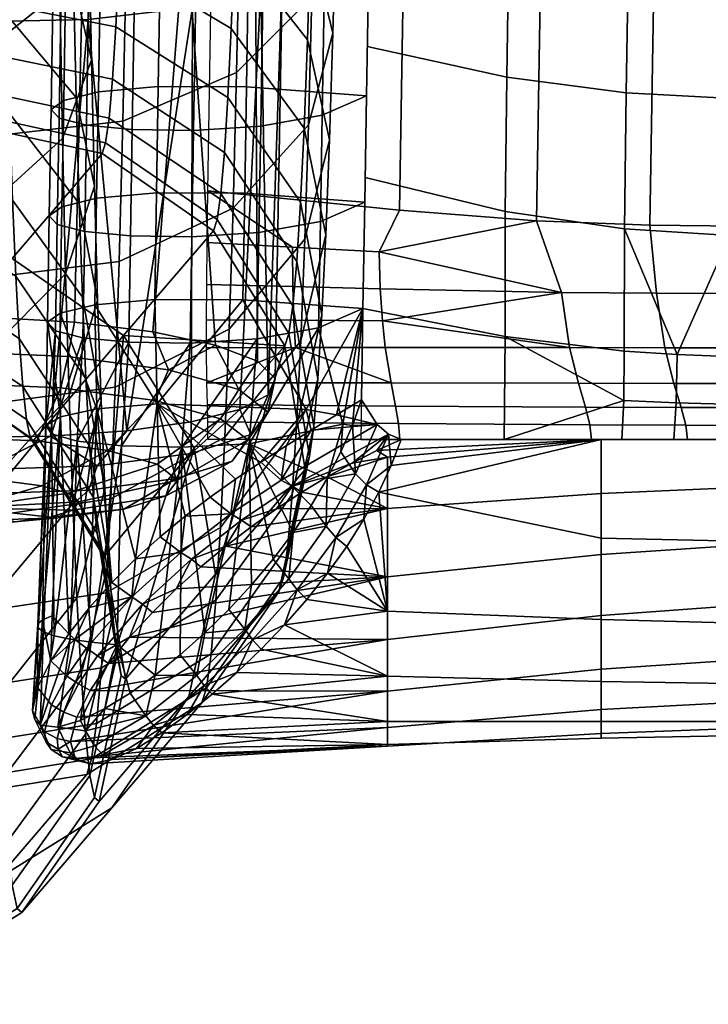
# Model space of a CAD drawing. Header units: millimetres. Extents: x -295 to 295, y -274 to 296.
# Tile 2 of 256: x -237 to -211, y -274 to -237. Entities that reach past the tile are written whole.
import ezdxf

# ---------------------------------------------------------------- set-up
doc = ezdxf.new("R2010")
doc.units = ezdxf.units.MM
doc.header["$MEASUREMENT"] = 0
for name, color, linetype in [('podnoz', 7, 'Continuous'), ('ram', 7, 'Continuous'), ('sedak', 33, 'Continuous')]:
    doc.layers.add(name, color=color, linetype=linetype)

msp = doc.modelspace()

# ---------------------------------------------------------------- meshes
at = {"layer": 'podnoz'}
mesh = msp.add_polyface(dxfattribs=at)
corners = [(-241.324, -237.972, 46.56), (-241.218, -241.058, 50.857), (-237.094, -243.488, 49.187), (-237.205, -240.235, 44.657), (-237.308, -236.55, 40.471), (-234.598, -243.606, 41.91), (-234.709, -239.64, 37.404), (-241.422, -234.476, 42.588), (-234.81, -235.247, 33.311), (-234.029, -242.954, 34.165), (-234.138, -238.228, 29.761), (-237.401, -232.469, 36.669), (-241.511, -230.605, 38.981), (-234.899, -230.472, 29.672), (-234.234, -233.089, 25.845), (-237.485, -228.033, 33.288), (-241.59, -226.396, 35.773), (-238.298, -238.038, 18.736), (-238.188, -243.865, 23.177), (-242.545, -245.589, 21.24), (-242.658, -239.552, 16.639), (-235.322, -235.68, 22.097), (-235.22, -241.179, 26.288), (-234.979, -225.253, 26.464), (-234.319, -227.473, 22.392), (-237.559, -223.185, 30.307), (-238.394, -231.67, 14.822), (-242.758, -232.954, 12.584), (-235.413, -229.671, 18.403), (-235.489, -223.319, 15.333), (-238.475, -224.94, 11.569), (-237.443, -235.234, 414.844), (-237.33, -228.971, 419.147), (-241.928, -228.445, 418.417), (-242.039, -234.629, 414.169), (-232.838, -234.776, 414.122), (-232.726, -228.574, 418.384), (-228.585, -233.157, 411.887), (-228.477, -227.172, 416), (-225.777, -230.634, 408.502), (-225.676, -224.986, 412.383), (-224.874, -227.86, 404.837), (-224.778, -222.582, 408.464), (-225.824, -229.61, 397.347), (-225.725, -225.059, 401.181), (-224.98, -232.759, 400.711), (-228.576, -226.675, 394.262), (-228.483, -222.446, 397.824), (-237.569, -241.047, 409.948), (-242.164, -240.367, 409.335), (-232.963, -240.531, 409.275), (-228.706, -238.712, 407.208), (-225.892, -235.876, 404.087), (-225.934, -233.764, 393.086), (-225.098, -237.229, 396.125), (-228.678, -230.534, 390.303), (-232.889, -228.366, 388.495), (-232.792, -224.704, 392.252), (-237.48, -227.618, 387.952), (-237.387, -224.025, 391.639), (-242.089, -228.186, 388.571), (-241.993, -224.54, 392.312), (-226.018, -240.659, 399.179), (-228.839, -243.78, 402.008), (-226.052, -237.48, 388.438), (-225.226, -241.228, 391.124), (-228.787, -233.987, 385.985), (-232.993, -231.642, 384.398), (-237.583, -230.833, 383.931), (-242.193, -231.448, 384.492), (-226.153, -244.939, 393.827), (-226.181, -240.783, 383.346), (-225.364, -244.782, 385.643), (-228.907, -237.055, 381.254), (-233.106, -234.553, 379.909), (-237.694, -233.691, 379.525), (-242.306, -234.347, 380.022), (-229.033, -239.636, 376.24), (-226.316, -243.56, 377.949), (-233.227, -237.001, 375.152), (-237.812, -236.094, 374.856), (-242.425, -236.785, 375.285), (-233.351, -238.961, 370.174), (-229.164, -241.702, 370.993), (-237.935, -238.018, 369.97), (-242.549, -238.737, 370.328), (-233.479, -240.415, 365.025), (-229.3, -243.233, 365.566), (-238.061, -239.444, 364.916), (-242.677, -240.184, 365.2), (-238.186, -240.345, 359.848), (-233.607, -241.333, 359.861), (-242.805, -241.098, 360.058), (-233.736, -241.74, 354.631), (-238.312, -240.745, 354.716)]
mesh.append_faces([[corners[k] for k in face] for face in [(0, 1, 2, 3), (4, 3, 5, 6), (7, 0, 3, 4), (8, 6, 9, 10), (11, 4, 6, 8), (12, 7, 4, 11), (13, 8, 10, 14), (15, 11, 8, 13), (16, 12, 11, 15), (17, 18, 19, 20), (21, 22, 18, 17), (14, 10, 22, 21), (23, 13, 14, 24), (25, 15, 13, 23), (26, 17, 20, 27), (28, 21, 17, 26), (24, 14, 21, 28), (29, 28, 26, 30), (31, 32, 33, 34), (35, 36, 32, 31), (37, 38, 36, 35), (39, 40, 38, 37), (41, 42, 40, 39), (43, 44, 41, 45), (46, 47, 44, 43), (48, 31, 34, 49), (50, 35, 31, 48), (51, 37, 35, 50), (52, 39, 37, 51), (45, 41, 39, 52), (53, 43, 45, 54), (55, 46, 43, 53), (56, 57, 46, 55), (58, 59, 57, 56), (60, 61, 59, 58), (62, 52, 51, 63), (54, 45, 52, 62), (64, 53, 54, 65), (66, 55, 53, 64), (67, 56, 55, 66), (68, 58, 56, 67), (69, 60, 58, 68), (65, 54, 62, 70), (71, 64, 65, 72), (73, 66, 64, 71), (74, 67, 66, 73), (75, 68, 67, 74), (76, 69, 68, 75), (77, 73, 71, 78), (79, 74, 73, 77), (80, 75, 74, 79), (81, 76, 75, 80), (82, 79, 77, 83), (84, 80, 79, 82), (85, 81, 80, 84), (86, 82, 83, 87), (88, 84, 82, 86), (89, 85, 84, 88), (90, 88, 86, 91), (92, 89, 88, 90), (90, 91, 93, 94)]])
mesh = msp.add_polyface(dxfattribs=at)
corners = [(-240.726, -248.843, 70.852), (-240.597, -249.475, 76.105), (-236.438, -252.359, 75.799), (-236.574, -251.693, 70.263), (-245.297, -247.862, 71.132), (-245.17, -248.482, 76.287), (-236.711, -250.452, 64.71), (-233.919, -255.939, 69.472), (-234.066, -254.604, 63.494), (-240.855, -247.666, 65.584), (-245.425, -246.706, 65.962), (-236.844, -248.659, 59.31), (-234.21, -252.673, 57.682), (-240.981, -245.964, 60.461), (-236.972, -246.329, 54.118), (-234.347, -250.165, 52.094), (-241.103, -243.754, 55.535), (-234.478, -247.107, 46.786), (-233.64, -254.282, 49.973), (-233.78, -250.991, 44.262), (-237.094, -243.488, 49.187), (-241.218, -241.058, 50.857), (-234.598, -243.606, 41.91), (-233.91, -247.223, 39.015), (-237.205, -240.235, 44.657), (-234.837, -254.837, 41.805), (-234.976, -250.804, 36.19), (-234.709, -239.64, 37.404), (-234.029, -242.954, 34.165), (-238.065, -249.224, 28.17), (-237.93, -254.063, 33.669), (-242.277, -256.156, 32.111), (-242.418, -251.141, 26.414), (-235.104, -246.237, 31.001), (-238.188, -243.865, 23.177), (-242.545, -245.589, 21.24), (-235.22, -241.179, 26.288), (-234.138, -238.228, 29.761), (-240.466, -249.585, 81.394), (-236.301, -252.475, 81.375), (-245.042, -248.59, 81.478), (-232.936, -248.553, 217.993), (-229.57, -244.63, 354.612), (-226.895, -248.937, 354.669), (-238.312, -240.745, 354.716), (-233.736, -241.74, 354.631), (-237.101, -245.663, 218.013), (-241.678, -244.668, 218.097), (-242.933, -241.504, 354.851), (-246.298, -245.426, 218.232), (-233.625, -256.781, 81.432), (-237.709, -246.351, 404.506), (-237.569, -241.047, 409.948), (-242.164, -240.367, 409.335), (-242.302, -245.604, 403.963), (-233.102, -245.783, 403.886), (-232.963, -240.531, 409.275), (-228.839, -243.78, 402.008), (-228.706, -238.712, 407.208), (-237.86, -251.097, 398.571), (-242.45, -250.289, 398.104), (-233.251, -250.482, 398.01), (-228.983, -248.315, 396.337), (-226.153, -244.939, 393.827), (-226.018, -240.659, 399.179), (-238.025, -255.314, 392.067), (-242.613, -254.452, 391.683), (-233.414, -254.658, 391.571), (-229.141, -252.345, 390.122), (-226.302, -248.742, 387.962), (-225.364, -244.782, 385.643), (-225.226, -241.228, 391.124), (-226.316, -243.56, 377.949), (-226.181, -240.783, 383.346), (-225.51, -247.771, 379.835), (-226.458, -251.941, 381.747), (-229.307, -255.735, 383.537), (-226.457, -245.784, 372.301), (-225.662, -250.164, 373.758), (-229.164, -241.702, 370.993), (-229.033, -239.636, 376.24), (-226.621, -254.502, 375.244), (-226.603, -247.433, 366.46), (-225.818, -251.938, 367.472), (-229.3, -243.233, 365.566), (-226.789, -256.4, 368.517), (-226.748, -248.474, 360.602), (-225.975, -253.059, 361.167), (-229.435, -244.201, 360.123), (-233.607, -241.333, 359.861), (-233.479, -240.415, 365.025), (-226.133, -253.557, 354.783), (-230.294, -252.765, 218.049), (-229.497, -257.479, 218.165)]
mesh.append_faces([[corners[k] for k in face] for face in [(0, 1, 2, 3), (4, 5, 1, 0), (6, 3, 7, 8), (9, 0, 3, 6), (10, 4, 0, 9), (11, 6, 8, 12), (13, 9, 6, 11), (14, 11, 12, 15), (16, 13, 11, 14), (17, 15, 18, 19), (20, 14, 15, 17), (21, 16, 14, 20), (22, 17, 19, 23), (24, 20, 17, 22), (23, 19, 25, 26), (27, 22, 23, 28), (29, 30, 31, 32), (33, 26, 30, 29), (28, 23, 26, 33), (34, 29, 32, 35), (36, 33, 29, 34), (37, 28, 33, 36), (38, 39, 2, 1), (40, 38, 1, 5), (41, 42, 43, 43), (44, 45, 46, 47), (48, 44, 47, 49), (45, 42, 41, 46), (46, 41, 39, 38), (47, 46, 38, 40), (50, 39, 41, 41), (51, 52, 53, 54), (55, 56, 52, 51), (57, 58, 56, 55), (59, 51, 54, 60), (61, 55, 51, 59), (62, 57, 55, 61), (63, 64, 57, 62), (65, 59, 60, 66), (67, 61, 59, 65), (68, 62, 61, 67), (69, 63, 62, 68), (70, 71, 63, 69), (72, 73, 70, 74), (75, 69, 68, 76), (74, 70, 69, 75), (77, 72, 74, 78), (79, 80, 72, 77), (78, 74, 75, 81), (82, 77, 78, 83), (84, 79, 77, 82), (83, 78, 81, 85), (86, 82, 83, 87), (88, 84, 82, 86), (89, 90, 84, 88), (86, 87, 91, 43), (89, 88, 42, 45), (88, 86, 43, 42), (50, 41, 92, 92), (43, 92, 41, 41), (43, 93, 92, 92)]])
mesh = msp.add_polyface(dxfattribs=at)
corners = [(-233.919, -255.939, 69.472), (-233.772, -256.657, 75.431), (-233.021, -261.267, 75.088), (-233.18, -260.496, 68.675), (-236.574, -251.693, 70.263), (-236.438, -252.359, 75.799), (-237.102, -269.113, 67.299), (-236.923, -269.988, 74.57), (-241.233, -272.655, 74.489), (-241.419, -271.748, 66.954), (-234.193, -265.007, 67.929), (-234.024, -265.833, 74.791), (-234.066, -254.604, 63.494), (-233.338, -259.058, 62.242), (-237.281, -267.483, 60.005), (-241.605, -270.06, 59.398), (-234.363, -263.469, 61.045), (-234.21, -252.673, 57.682), (-233.492, -256.98, 55.987), (-237.456, -265.127, 52.913), (-241.786, -267.619, 52.049), (-234.528, -261.246, 54.352), (-234.347, -250.165, 52.094), (-233.64, -254.282, 49.973), (-237.624, -262.067, 46.094), (-241.96, -264.448, 44.985), (-234.687, -258.358, 47.917), (-237.783, -258.336, 39.619), (-242.125, -260.582, 38.275), (-234.837, -254.837, 41.805), (-233.78, -250.991, 44.262), (-237.93, -254.063, 33.669), (-242.277, -256.156, 32.111), (-234.976, -250.804, 36.19), (-233.625, -256.781, 81.432), (-232.862, -261.402, 81.546), (-236.301, -252.475, 81.375), (-236.742, -270.14, 81.893), (-241.047, -272.813, 82.075), (-233.854, -265.977, 81.702), (-229.497, -257.479, 218.165), (-226.895, -248.937, 354.669), (-226.133, -253.557, 354.783), (-238.937, -265.727, 355.448), (-243.514, -264.731, 355.532), (-246.878, -268.654, 218.914), (-242.302, -269.649, 218.83), (-234.316, -264.968, 355.313), (-237.682, -268.89, 218.694), (-230.012, -262.295, 355.13), (-233.377, -266.218, 218.511), (-227.124, -258.132, 354.939), (-230.489, -262.055, 218.321), (-245.667, -273.572, 82.211), (-238.198, -258.861, 385.176), (-238.025, -255.314, 392.067), (-242.613, -254.452, 391.683), (-242.784, -257.954, 384.88), (-233.585, -258.17, 384.747), (-233.414, -254.658, 391.571), (-229.307, -255.735, 383.537), (-229.141, -252.345, 390.122), (-238.379, -261.701, 377.964), (-242.962, -260.757, 377.76), (-233.764, -260.982, 377.606), (-229.479, -258.448, 376.645), (-226.621, -254.502, 375.244), (-226.458, -251.941, 381.747), (-238.564, -263.806, 370.505), (-243.146, -262.836, 370.396), (-233.948, -263.066, 370.221), (-229.656, -260.46, 369.518), (-226.789, -256.4, 368.517), (-238.75, -265.136, 363.024), (-243.329, -264.148, 363.011), (-234.132, -264.383, 362.813), (-229.833, -261.731, 362.369), (-226.956, -257.599, 361.771), (-225.975, -253.059, 361.167), (-225.818, -251.938, 367.472), (-230.294, -252.765, 218.049)]
mesh.append_faces([[corners[k] for k in face] for face in [(0, 1, 2, 3), (4, 5, 1, 0), (6, 7, 8, 9), (10, 11, 7, 6), (3, 2, 11, 10), (12, 0, 3, 13), (14, 6, 9, 15), (16, 10, 6, 14), (13, 3, 10, 16), (17, 12, 13, 18), (19, 14, 15, 20), (21, 16, 14, 19), (18, 13, 16, 21), (22, 17, 18, 23), (24, 19, 20, 25), (26, 21, 19, 24), (23, 18, 21, 26), (27, 24, 25, 28), (29, 26, 24, 27), (30, 23, 26, 29), (31, 27, 28, 32), (33, 29, 27, 31), (34, 35, 2, 1), (36, 34, 1, 5), (37, 38, 8, 7), (35, 39, 11, 2), (39, 37, 7, 11), (40, 41, 42, 42), (43, 44, 45, 46), (47, 43, 46, 48), (49, 47, 48, 50), (42, 51, 52, 40), (51, 49, 50, 52), (48, 46, 53, 38), (52, 50, 37, 39), (40, 52, 39, 35), (50, 48, 38, 37), (54, 55, 56, 57), (58, 59, 55, 54), (60, 61, 59, 58), (62, 54, 57, 63), (64, 58, 54, 62), (65, 60, 58, 64), (66, 67, 60, 65), (68, 62, 63, 69), (70, 64, 62, 68), (71, 65, 64, 70), (72, 66, 65, 71), (73, 68, 69, 74), (75, 70, 68, 73), (76, 71, 70, 75), (77, 72, 71, 76), (78, 79, 72, 77), (73, 74, 44, 43), (76, 75, 47, 49), (78, 77, 51, 42), (77, 76, 49, 51), (75, 73, 43, 47), (34, 80, 35, 35), (35, 80, 40, 40)]])
at = {"layer": 'ram'}
mesh = msp.add_polyface(dxfattribs=at)
corners = [(-246.601, -250.897, 430.655), (-248.694, -251.555, 434.12), (-249.365, -250.451, 434.093), (-247.127, -249.747, 430.388), (-243.317, -250.467, 428.235), (-243.615, -249.287, 427.8), (-239.344, -250.332, 427.229), (-239.365, -249.142, 426.724), (-235.284, -250.511, 427.789), (-235.024, -249.334, 427.323), (-250.065, -249.515, 436.039), (-249.01, -248.912, 432.932), (-247.09, -248.409, 430.249), (-244.468, -248.048, 428.218), (-241.363, -247.859, 427.008), (-238.038, -247.858, 426.723), (-234.773, -248.045, 427.385), (-249.99, -251.292, 438.352), (-250.168, -250.166, 439.31), (-238.378, -230.163, 453.71), (-238.487, -236.816, 452.383), (-234.255, -236.724, 451.578), (-234.146, -230.075, 452.904), (-242.61, -229.944, 452.93), (-242.72, -236.589, 451.605), (-246.509, -229.397, 450.428), (-246.618, -236.02, 449.107), (-249.069, -228.617, 446.608), (-249.179, -235.208, 445.293), (-249.878, -227.8, 442.455), (-249.985, -234.358, 441.146), (-249.07, -227.009, 438.296), (-249.178, -233.534, 436.994), (-246.511, -226.308, 434.461), (-246.617, -232.805, 433.164), (-242.612, -225.882, 431.934), (-242.72, -232.361, 430.641), (-238.38, -225.794, 431.129), (-238.486, -232.269, 429.836), (-234.306, -225.999, 431.848), (-234.413, -232.482, 430.555), (-238.297, -224.953, 454.673), (-234.064, -224.875, 453.866), (-242.53, -224.754, 453.89), (-246.429, -224.256, 451.379), (-248.991, -223.548, 447.546), (-249.8, -222.807, 443.378), (-248.994, -222.088, 439.206), (-246.435, -221.453, 435.359), (-242.538, -221.068, 432.825), (-238.306, -220.989, 432.017), (-234.231, -221.176, 432.741), (-242.047, -252.197, 448.795), (-238.746, -252.345, 449.259), (-245.07, -251.871, 447.42), (-235.671, -252.313, 448.838), (-249.31, -250.811, 442.47), (-247.561, -251.396, 445.251)]
mesh.append_faces([[corners[k] for k in face] for face in [(0, 1, 2, 3), (4, 0, 3, 5), (6, 4, 5, 7), (8, 6, 7, 9), (2, 10, 11, 11), (12, 13, 5, 3), (5, 13, 14, 14), (11, 12, 3, 2), (15, 16, 9, 7), (7, 14, 15, 15), (2, 17, 18, 10), (7, 5, 14, 14), (19, 20, 21, 22), (23, 24, 20, 19), (25, 26, 24, 23), (27, 28, 26, 25), (29, 30, 28, 27), (31, 32, 30, 29), (33, 34, 32, 31), (35, 36, 34, 33), (37, 38, 36, 35), (39, 40, 38, 37), (41, 19, 22, 42), (43, 23, 19, 41), (44, 25, 23, 43), (45, 27, 25, 44), (46, 29, 27, 45), (47, 31, 29, 46), (48, 33, 31, 47), (49, 35, 33, 48), (50, 37, 35, 49), (51, 39, 37, 50), (52, 53, 20, 24), (52, 24, 54, 54), (53, 55, 21, 20), (26, 54, 24, 24), (56, 57, 26, 28), (18, 56, 28, 30), (32, 11, 10, 10), (12, 11, 32, 34), (10, 18, 30, 30), (36, 14, 13, 13), (15, 14, 36, 38), (16, 15, 38, 40), (13, 12, 34, 34), (30, 32, 10, 10), (34, 36, 13, 13), (26, 57, 54, 54)]])
mesh = msp.add_polyface(dxfattribs=at)
corners = [(-228.873, -253.243, 440.92), (-228.288, -252.456, 436.938), (-227.542, -251.414, 437.106), (-228.167, -252.256, 441.366), (-231.354, -254.548, 439.775), (-230.915, -253.957, 436.779), (-234.841, -255.085, 438.417), (-234.606, -254.769, 436.817), (-238.827, -255, 437), (-230.967, -253.901, 444.385), (-230.406, -252.96, 445.071), (-232.929, -255.044, 442.381), (-235.683, -255.349, 439.809), (-234.25, -254.331, 446.805), (-233.918, -253.419, 447.659), (-235.398, -255.367, 444.201), (-237.001, -255.522, 440.781), (-231.758, -250.977, 429.831), (-235.284, -250.511, 427.789), (-235.024, -249.334, 427.323), (-231.253, -249.833, 429.507), (-233.524, -252.844, 431.434), (-236.177, -252.493, 429.898), (-236, -254.175, 433.962), (-237.417, -253.987, 433.142), (-229.302, -251.661, 433.044), (-228.626, -250.563, 432.942), (-231.677, -253.358, 433.85), (-235.014, -254.449, 435.253), (-227.264, -250.16, 437.343), (-227.518, -250.761, 440.377), (-228.59, -251.314, 443.237), (-230.401, -251.778, 445.713), (-232.82, -252.119, 447.627), (-235.671, -252.313, 448.838), (-238.168, -253.564, 448.735), (-231.843, -248.405, 428.94), (-229.493, -248.907, 431.255), (-227.923, -249.509, 434.137), (-234.773, -248.045, 427.385), (-227.688, -228.948, 446.542), (-227.796, -235.55, 445.225), (-226.988, -234.726, 441.073), (-226.88, -228.156, 442.384), (-230.247, -229.649, 450.378), (-230.356, -236.28, 449.055), (-234.146, -230.075, 452.904), (-234.255, -236.724, 451.578), (-227.995, -233.78, 436.463), (-227.888, -227.247, 437.766), (-234.413, -232.482, 430.555), (-230.611, -233.012, 432.871)]
mesh.append_faces([[corners[k] for k in face] for face in [(0, 1, 2, 3), (4, 5, 1, 0), (6, 7, 5, 4), (8, 7, 6, 6), (9, 0, 3, 10), (11, 4, 0, 9), (12, 6, 4, 11), (13, 9, 10, 14), (15, 11, 9, 13), (16, 12, 11, 15), (17, 18, 19, 20), (21, 22, 18, 17), (23, 24, 22, 21), (25, 17, 20, 26), (27, 21, 17, 25), (28, 23, 21, 27), (1, 25, 26, 2), (5, 27, 25, 1), (7, 28, 27, 5), (8, 28, 7, 7), (29, 30, 3, 2), (10, 31, 32, 32), (32, 33, 14, 10), (3, 30, 31, 31), (14, 33, 34, 34), (35, 14, 34, 34), (3, 31, 10, 10), (20, 36, 37, 37), (26, 37, 38, 38), (39, 36, 20, 19), (26, 20, 37, 37), (2, 26, 38, 29), (40, 41, 42, 43), (44, 45, 41, 40), (46, 47, 45, 44), (43, 42, 48, 49), (30, 41, 31, 31), (30, 29, 42, 42), (32, 31, 41, 45), (32, 45, 33, 33), (33, 47, 34, 34), (41, 30, 42, 42), (33, 45, 47, 47), (36, 39, 50, 51), (51, 37, 36, 36), (29, 38, 48, 42), (51, 48, 38, 37)]])
mesh = msp.add_polyface(dxfattribs=at)
corners = [(-238.827, -255, 437), (-234.841, -255.085, 438.417), (-235.683, -255.349, 439.809), (-237.001, -255.522, 440.781), (-238.224, -254.467, 447.811), (-234.25, -254.331, 446.805), (-233.918, -253.419, 447.659), (-238.168, -253.564, 448.735), (-238.388, -255.469, 444.958), (-235.398, -255.367, 444.201), (-238.598, -255.576, 441.185), (-242.283, -254.287, 447.251), (-242.509, -253.373, 448.136), (-241.44, -255.334, 444.536), (-240.229, -255.504, 440.96), (-245.809, -253.821, 445.209), (-246.279, -252.874, 445.952), (-244.093, -254.983, 443), (-241.645, -255.317, 440.14), (-248.266, -253.138, 441.997), (-248.907, -252.143, 442.517), (-245.94, -254.469, 440.584), (-242.632, -255.042, 438.849), (-249.279, -252.342, 438.103), (-249.99, -251.292, 438.352), (-246.703, -253.871, 437.655), (-243.039, -254.723, 437.285), (-248.694, -251.555, 434.12), (-249.365, -250.451, 434.093), (-246.263, -253.279, 434.66), (-242.804, -254.407, 435.685), (-244.688, -252.784, 432.054), (-246.601, -250.897, 430.655), (-241.963, -254.142, 434.293), (-242.219, -252.461, 430.234), (-243.317, -250.467, 428.235), (-240.644, -253.97, 433.321), (-239.229, -252.359, 429.477), (-239.344, -250.332, 427.229), (-239.048, -253.915, 432.917), (-236.177, -252.493, 429.898), (-235.284, -250.511, 427.789), (-237.417, -253.987, 433.142), (-236, -254.175, 433.962), (-235.014, -254.449, 435.253), (-235.671, -252.313, 448.838), (-238.746, -252.345, 449.259), (-242.047, -252.197, 448.795), (-245.07, -251.871, 447.42), (-247.561, -251.396, 445.251), (-249.31, -250.811, 442.47), (-250.168, -250.166, 439.31)]
mesh.append_faces([[corners[k] for k in face] for face in [(0, 1, 2, 2), (0, 2, 3, 3), (4, 5, 6, 7), (8, 9, 5, 4), (10, 3, 9, 8), (0, 3, 10, 10), (11, 4, 7, 12), (13, 8, 4, 11), (14, 10, 8, 13), (0, 10, 14, 14), (15, 11, 12, 16), (17, 13, 11, 15), (18, 14, 13, 17), (0, 14, 18, 18), (19, 15, 16, 20), (21, 17, 15, 19), (22, 18, 17, 21), (0, 18, 22, 22), (23, 19, 20, 24), (25, 21, 19, 23), (26, 22, 21, 25), (0, 22, 26, 26), (27, 23, 24, 28), (29, 25, 23, 27), (30, 26, 25, 29), (0, 26, 30, 30), (31, 29, 27, 32), (33, 30, 29, 31), (0, 30, 33, 33), (34, 31, 32, 35), (36, 33, 31, 34), (0, 33, 36, 36), (37, 34, 35, 38), (39, 36, 34, 37), (0, 36, 39, 39), (40, 37, 38, 41), (42, 39, 37, 40), (0, 39, 42, 42), (0, 42, 43, 43), (0, 43, 44, 44), (7, 45, 46, 46), (12, 47, 48, 48), (16, 48, 49, 49), (46, 47, 12, 7), (50, 51, 24, 20), (16, 12, 48, 48), (20, 16, 49, 50)]])
at = {"layer": 'sedak'}
mesh = msp.add_polyface(dxfattribs=at)
corners = [(-223.248, -247.997, 436.37), (-223.329, -246.796, 435.708), (-216.547, -246.933, 438.16), (-216.242, -249, 439.424), (-212.674, -249.003, 439.916), (-212.987, -246.968, 438.753), (-208.705, -244.466, 438.948), (-209.383, -246.979, 438.944), (-213.236, -244.419, 438.714), (-205.773, -246.984, 439.014), (-217.485, -244.253, 437.887), (-223.373, -245.418, 435.443), (-217.188, -226.399, 441.451), (-217.247, -229.935, 440.763), (-222.374, -229.55, 438.807), (-222.315, -226.033, 439.492), (-212.94, -226.552, 442.281), (-212.999, -230.097, 441.591), (-208.408, -226.594, 442.516), (-208.467, -230.143, 441.825), (-217.123, -222.293, 442.198), (-222.25, -221.963, 440.232), (-212.875, -222.429, 443.03), (-208.343, -222.463, 443.266), (-217.054, -217.564, 442.956), (-222.181, -217.292, 440.981), (-212.806, -217.673, 443.792), (-208.273, -217.693, 444.03), (-216.971, -210.863, 443.816), (-222.098, -210.674, 441.832), (-212.723, -210.931, 444.657), (-208.19, -210.933, 444.897), (-222.612, -243.862, 435.932), (-213.749, -213.274, 460.645), (-213.7, -207.984, 461.163), (-218.178, -208.033, 459.373), (-218.227, -213.215, 458.858), (-209.773, -213.295, 461.304), (-209.723, -207.966, 461.823), (-213.808, -218.548, 459.985), (-218.284, -218.383, 458.207), (-209.833, -218.608, 460.639), (-213.876, -223.8, 459.171), (-218.351, -223.529, 457.412), (-209.902, -223.899, 459.819), (-213.953, -229.032, 458.238), (-218.427, -228.656, 456.498), (-209.98, -229.17, 458.879), (-214.037, -234.251, 457.233), (-218.51, -233.77, 455.512), (-210.065, -234.428, 457.868), (-214.126, -239.461, 456.185), (-218.596, -238.875, 454.485), (-210.153, -239.677, 456.811), (-214.189, -244.562, 454.724), (-218.654, -243.908, 453.185), (-210.24, -244.803, 455.291), (-214.199, -249.128, 452.128), (-218.65, -248.588, 451.135), (-212.21, -249.259, 452.37), (-210.331, -249.327, 452.494), (-206.037, -212.277, 461.508), (-206.113, -219.026, 460.675), (-206.061, -214.531, 461.258), (-206.173, -223.468, 459.987), (-205.994, -207.764, 461.934), (-206.345, -234.519, 457.945), (-206.273, -230.106, 458.798), (-206.517, -243.69, 455.809), (-206.457, -241.076, 456.578), (-206.417, -238.906, 457.073), (-206.597, -246.196, 454.74), (-208.524, -249.352, 452.54), (-206.239, -227.896, 459.21), (-206.688, -248.204, 453.492)]
mesh.append_faces([[corners[k] for k in face] for face in [(0, 1, 2, 2), (2, 3, 0, 0), (4, 3, 2, 5), (6, 7, 5, 8), (7, 6, 9, 9), (8, 5, 2, 10), (1, 11, 2, 2), (2, 11, 10, 10), (12, 13, 14, 15), (16, 17, 13, 12), (18, 19, 17, 16), (20, 12, 15, 21), (22, 16, 12, 20), (23, 18, 16, 22), (24, 20, 21, 25), (26, 22, 20, 24), (27, 23, 22, 26), (28, 24, 25, 29), (30, 26, 24, 28), (31, 27, 26, 30), (10, 32, 14, 13), (6, 8, 17, 19), (8, 10, 13, 17), (33, 34, 35, 36), (37, 38, 34, 33), (39, 33, 36, 40), (41, 37, 33, 39), (42, 39, 40, 43), (44, 41, 39, 42), (45, 42, 43, 46), (47, 44, 42, 45), (48, 45, 46, 49), (50, 47, 45, 48), (51, 48, 49, 52), (53, 50, 48, 51), (54, 51, 52, 55), (56, 53, 51, 54), (57, 54, 55, 58), (59, 60, 56, 56), (56, 54, 59, 59), (38, 37, 61, 61), (37, 41, 62, 63), (63, 61, 37, 37), (41, 44, 64, 62), (65, 38, 61, 61), (47, 50, 66, 67), (53, 56, 68, 69), (50, 53, 70, 70), (71, 56, 72, 72), (44, 47, 73, 64), (47, 67, 73, 73), (69, 70, 53, 53), (72, 74, 71, 71), (71, 68, 56, 56), (70, 66, 50, 50)]])
mesh = msp.add_polyface(dxfattribs=at)
corners = [(-222.315, -226.033, 439.492), (-222.374, -229.55, 438.807), (-229.539, -228.838, 435.187), (-229.48, -225.355, 435.865), (-222.25, -221.963, 440.232), (-229.415, -221.349, 436.593), (-222.181, -217.292, 440.981), (-229.346, -216.781, 437.327), (-222.612, -243.862, 435.932), (-229.777, -243.139, 432.314), (-218.351, -223.529, 457.412), (-218.284, -218.383, 458.207), (-223.513, -218.061, 454.746), (-223.579, -223.002, 453.985), (-218.427, -228.656, 456.498), (-223.653, -227.925, 453.111), (-218.51, -233.77, 455.512), (-223.732, -232.833, 452.16), (-218.596, -238.875, 454.485), (-223.813, -237.734, 451.175), (-218.654, -243.908, 453.185), (-223.895, -242.635, 450.187), (-228.139, -227.156, 451.563), (-228.075, -222.907, 452.318), (-223.581, -223.171, 453.958), (-223.646, -227.456, 453.198), (-231.441, -227.147, 451.497), (-231.378, -222.904, 452.253), (-233.679, -227.337, 452.501), (-233.615, -223.078, 453.26), (-234.978, -227.631, 454.071), (-234.913, -223.345, 454.836), (-235.45, -227.947, 455.762), (-235.385, -223.63, 456.533), (-235.151, -228.241, 457.343), (-235.085, -223.895, 458.118), (-234.123, -228.481, 458.637), (-234.057, -224.11, 459.417), (-232.408, -228.635, 459.469), (-232.342, -224.245, 460.251), (-230.112, -228.664, 459.64), (-230.046, -224.269, 460.423), (-227.601, -228.516, 458.861), (-227.534, -224.132, 459.64), (-225.302, -228.133, 456.817), (-225.236, -223.783, 457.59), (-223.646, -227.456, 453.198), (-223.581, -223.171, 453.958), (-228.205, -231.292, 450.768), (-223.712, -231.614, 452.401), (-231.507, -231.28, 450.702), (-233.745, -231.479, 451.703), (-235.044, -231.789, 453.271), (-235.517, -232.123, 454.958), (-235.219, -232.435, 456.535), (-234.191, -232.69, 457.827), (-232.477, -232.854, 458.658), (-230.181, -232.887, 458.829), (-227.668, -232.733, 458.051), (-225.369, -232.329, 456.012), (-223.712, -231.614, 452.401), (-228.336, -239.245, 449.17), (-223.844, -239.575, 450.803), (-231.638, -239.231, 449.104), (-233.876, -239.433, 450.103), (-235.176, -239.75, 451.668), (-235.649, -240.091, 453.354), (-235.352, -240.41, 454.93), (-234.324, -240.672, 456.221), (-232.61, -240.84, 457.051), (-230.314, -240.875, 457.223), (-227.803, -240.718, 456.446), (-225.503, -240.306, 454.41), (-223.844, -239.575, 450.803), (-228.403, -243.226, 448.371), (-223.91, -243.556, 450.002), (-231.705, -243.212, 448.305), (-233.943, -243.414, 449.305), (-235.243, -243.731, 450.871), (-235.715, -244.071, 452.557), (-235.417, -244.389, 454.133), (-234.39, -244.65, 455.424), (-232.675, -244.818, 456.254), (-225.567, -244.284, 453.611), (-227.867, -244.696, 455.648), (-223.91, -243.556, 450.002)]
mesh.append_faces([[corners[k] for k in face] for face in [(0, 1, 2, 3), (4, 0, 3, 5), (6, 4, 5, 7), (8, 9, 2, 1), (10, 11, 12, 13), (14, 10, 13, 15), (16, 14, 15, 17), (18, 16, 17, 19), (20, 18, 19, 21), (22, 23, 24, 25), (26, 27, 23, 22), (28, 29, 27, 26), (30, 31, 29, 28), (32, 33, 31, 30), (34, 35, 33, 32), (36, 37, 35, 34), (38, 39, 37, 36), (40, 41, 39, 38), (42, 43, 41, 40), (44, 45, 43, 42), (46, 47, 45, 44), (48, 22, 25, 49), (50, 26, 22, 48), (51, 28, 26, 50), (52, 30, 28, 51), (53, 32, 30, 52), (54, 34, 32, 53), (55, 36, 34, 54), (56, 38, 36, 55), (57, 40, 38, 56), (58, 42, 40, 57), (59, 44, 42, 58), (60, 46, 44, 59), (61, 48, 49, 62), (63, 50, 48, 61), (64, 51, 50, 63), (65, 52, 51, 64), (66, 53, 52, 65), (67, 54, 53, 66), (68, 55, 54, 67), (69, 56, 55, 68), (70, 57, 56, 69), (71, 58, 57, 70), (72, 59, 58, 71), (73, 60, 59, 72), (74, 61, 62, 75), (76, 63, 61, 74), (77, 64, 63, 76), (78, 65, 64, 77), (79, 66, 65, 78), (80, 67, 66, 79), (81, 68, 67, 80), (82, 69, 68, 81), (83, 72, 71, 84), (85, 73, 72, 83)]])
mesh = msp.add_polyface(dxfattribs=at)
corners = [(-223.329, -246.796, 435.708), (-226.597, -246.717, 434.169), (-226.612, -245.244, 433.851), (-223.373, -245.418, 435.443), (-229.822, -246.638, 432.539), (-229.806, -245.063, 432.168), (-223.14, -248.993, 437.385), (-226.499, -248.996, 436.099), (-226.557, -247.975, 434.936), (-223.248, -247.997, 436.37), (-229.828, -249.003, 434.735), (-229.829, -247.957, 433.416), (-222.926, -250.322, 439.829), (-229.814, -250.316, 437.859), (-222.754, -251.186, 442.508), (-229.796, -251.132, 441.225), (-216.242, -249, 439.424), (-229.777, -243.139, 432.314), (-222.612, -243.862, 435.932), (-217.485, -244.253, 437.887), (-218.65, -248.588, 451.135), (-218.654, -243.908, 453.185), (-223.895, -242.635, 450.187), (-223.977, -247.537, 449.202), (-218.691, -252.438, 448.22), (-224.058, -252.438, 448.22), (-230.379, -244.853, 456.425), (-230.314, -240.875, 457.223), (-232.61, -240.84, 457.051), (-232.675, -244.818, 456.254), (-227.867, -244.696, 455.648), (-227.803, -240.718, 456.446), (-228.469, -247.207, 447.571), (-228.403, -243.226, 448.371), (-223.91, -243.556, 450.002), (-223.977, -247.537, 449.202), (-231.771, -247.194, 447.505), (-231.705, -243.212, 448.305), (-234.01, -247.396, 448.505), (-233.943, -243.414, 449.305), (-235.309, -247.711, 450.072), (-235.243, -243.731, 450.871), (-235.781, -248.051, 451.758), (-235.715, -244.071, 452.557), (-235.483, -248.369, 453.334), (-235.417, -244.389, 454.133), (-234.456, -248.629, 454.625), (-234.39, -244.65, 455.424), (-232.741, -248.796, 455.455), (-230.445, -248.83, 455.626), (-227.933, -248.674, 454.848), (-225.634, -248.263, 452.811), (-225.567, -244.284, 453.611), (-223.977, -247.537, 449.202), (-223.91, -243.556, 450.002), (-231.673, -251.108, 446.361), (-233.936, -251.286, 447.246), (-235.297, -251.585, 448.736), (-235.847, -251.915, 450.382), (-235.628, -252.23, 451.956), (-234.674, -252.496, 453.282), (-233.018, -252.676, 454.183), (-230.755, -252.731, 454.459), (-228.231, -252.6, 453.807), (-224.033, -250.958, 448.517), (-224.373, -251.912, 449.264), (-224.73, -251.862, 450.127), (-226.102, -251.311, 447.374), (-224.972, -251.513, 447.886), (-224.033, -250.958, 448.517)]
mesh.append_faces([[corners[k] for k in face] for face in [(0, 1, 2, 3), (1, 4, 5, 2), (6, 7, 8, 9), (7, 10, 11, 8), (8, 11, 4, 1), (9, 8, 1, 0), (7, 6, 12, 12), (13, 10, 7, 7), (12, 13, 7, 7), (14, 15, 13, 12), (16, 6, 9, 9), (17, 18, 3, 2), (19, 3, 18, 18), (2, 5, 17, 17), (20, 21, 22, 23), (24, 20, 23, 25), (26, 27, 28, 29), (30, 31, 27, 26), (32, 33, 34, 35), (36, 37, 33, 32), (38, 39, 37, 36), (40, 41, 39, 38), (42, 43, 41, 40), (44, 45, 43, 42), (46, 47, 45, 44), (48, 29, 47, 46), (49, 26, 29, 48), (50, 30, 26, 49), (51, 52, 30, 50), (53, 54, 52, 51), (55, 36, 32, 32), (55, 56, 38, 38), (38, 36, 55, 55), (56, 57, 40, 40), (40, 38, 56, 56), (57, 58, 42, 42), (42, 40, 57, 57), (58, 59, 44, 44), (44, 42, 58, 58), (59, 60, 46, 46), (46, 44, 59, 59), (60, 61, 48, 48), (48, 46, 60, 60), (61, 62, 49, 49), (49, 48, 61, 61), (62, 63, 50, 50), (50, 49, 62, 62), (51, 50, 63, 63), (64, 53, 65, 65), (51, 66, 53, 53), (67, 32, 35, 35), (35, 68, 67, 67), (32, 67, 55, 55), (68, 35, 69, 69)]])
mesh = msp.add_polyface(dxfattribs=at)
corners = [(-215.914, -250.335, 441.336), (-222.926, -250.322, 439.829), (-223.14, -248.993, 437.385), (-216.242, -249, 439.424), (-215.652, -251.23, 443.482), (-222.754, -251.186, 442.508), (-215.48, -251.894, 445.771), (-222.64, -251.844, 445.3), (-215.416, -252.438, 448.22), (-222.597, -252.438, 448.22), (-212.337, -250.339, 441.698), (-212.674, -249.003, 439.916), (-212.068, -251.241, 443.715), (-211.892, -251.906, 445.883), (-211.826, -252.438, 448.22), (-209.073, -249.005, 440.075), (-212.987, -246.968, 438.753), (-209.383, -246.979, 438.944), (-208.74, -250.341, 441.815), (-208.475, -251.245, 443.792), (-208.301, -251.91, 445.919), (-208.235, -252.438, 448.22), (-205.47, -249.005, 440.133), (-205.773, -246.984, 439.014), (-205.142, -250.341, 441.858), (-214.189, -244.562, 454.724), (-214.199, -249.128, 452.128), (-212.21, -249.259, 452.37), (-214.213, -250.985, 450.317), (-218.65, -248.588, 451.135), (-218.691, -252.438, 448.22), (-214.282, -252.438, 448.22), (-210.511, -252.438, 448.22), (-210.399, -251.11, 450.518), (-212.248, -251.067, 450.45), (-212.337, -252.438, 448.22), (-210.331, -249.327, 452.494), (-208.628, -251.125, 450.543), (-208.524, -249.352, 452.54), (-208.764, -252.438, 448.22), (-210.24, -244.803, 455.291), (-206.921, -251.375, 450.186), (-206.798, -249.98, 451.934), (-207.058, -252.438, 448.22), (-206.688, -248.204, 453.492), (-215.058, -254.462, 443.964), (-215.058, -252.438, 448.22), (-207.058, -252.438, 448.22), (-207.058, -254.106, 443.729), (-215.058, -256.743, 441.651), (-207.058, -256.209, 441.182), (-215.058, -259.02, 440.834), (-207.058, -258.442, 440.151), (-215.058, -261.032, 441.068), (-207.058, -260.501, 440.207), (-215.058, -262.545, 441.956), (-207.058, -262.113, 440.971), (-215.058, -263.438, 443.294), (-207.058, -263.137, 442.246), (-215.058, -263.618, 444.927), (-207.058, -263.465, 443.883), (-215.058, -262.991, 446.7), (-207.058, -262.989, 445.735), (-215.058, -261.493, 448.398), (-207.058, -261.624, 447.589), (-215.058, -259.178, 449.563), (-207.058, -259.385, 448.977), (-215.058, -256.132, 449.677), (-207.058, -256.31, 449.365), (-215.058, -252.438, 448.22), (-207.058, -252.438, 448.22), (-223.058, -257.573, 442.381), (-223.058, -255.015, 444.331), (-223.058, -259.919, 441.898), (-223.058, -261.859, 442.408), (-223.058, -263.218, 443.489), (-223.058, -263.907, 444.925), (-223.058, -263.855, 446.551), (-223.058, -262.993, 448.201), (-223.058, -261.288, 449.657), (-223.058, -258.857, 450.476), (-223.058, -253.102, 446.991), (-223.384, -254.406, 449.563), (-222.544, -252.438, 448.22), (-222.918, -253.409, 448.94)]
mesh.append_faces([[corners[k] for k in face] for face in [(0, 1, 2, 3), (4, 5, 1, 0), (6, 7, 5, 4), (8, 9, 7, 6), (10, 0, 3, 11), (12, 4, 0, 10), (13, 6, 4, 12), (14, 8, 6, 13), (15, 11, 16, 17), (18, 10, 11, 15), (19, 12, 10, 18), (20, 13, 12, 19), (21, 14, 13, 20), (22, 15, 17, 23), (24, 18, 15, 22), (25, 26, 27, 27), (28, 26, 29, 29), (30, 31, 28, 28), (29, 30, 28, 28), (32, 33, 34, 35), (33, 36, 27, 34), (34, 27, 26, 28), (35, 34, 28, 31), (37, 38, 36, 33), (39, 37, 33, 32), (40, 36, 38, 38), (38, 37, 41, 42), (37, 39, 43, 41), (42, 44, 38, 38), (45, 46, 47, 48), (49, 45, 48, 50), (51, 49, 50, 52), (53, 51, 52, 54), (55, 53, 54, 56), (57, 55, 56, 58), (59, 57, 58, 60), (61, 59, 60, 62), (63, 61, 62, 64), (65, 63, 64, 66), (67, 65, 66, 68), (69, 67, 68, 70), (71, 72, 45, 49), (73, 71, 49, 51), (74, 73, 51, 53), (75, 74, 53, 55), (76, 75, 55, 57), (77, 76, 57, 59), (78, 77, 59, 61), (79, 78, 61, 63), (80, 79, 63, 65), (45, 72, 81, 46), (67, 69, 82, 82), (83, 84, 69, 69), (80, 65, 67, 82)]])
mesh = msp.add_polyface(dxfattribs=at)
corners = [(-222.64, -251.844, 445.3), (-229.782, -251.777, 444.676), (-229.796, -251.132, 441.225), (-222.754, -251.186, 442.508), (-222.597, -252.438, 448.22), (-229.777, -252.438, 448.22), (-228.231, -252.6, 453.807), (-225.313, -253.9, 450.486), (-224.73, -251.862, 450.127), (-225.913, -254.912, 450.936), (-227.041, -253.954, 445.888), (-223.443, -251.878, 448.215), (-223.017, -252.244, 448.162), (-226.631, -254.185, 445.675), (-228.915, -255.219, 444.81), (-228.517, -255.453, 444.606), (-224.253, -253.728, 449.49), (-225.347, -255.687, 450.482), (-224.988, -256.099, 450.448), (-223.844, -254.131, 449.494), (-223.443, -251.878, 448.215), (-223.017, -252.244, 448.162), (-222.544, -252.438, 448.22), (-223.454, -252.853, 447.446), (-224.379, -253.319, 446.718), (-225.314, -253.836, 446.041), (-226.259, -254.405, 445.42), (-227.207, -255.027, 444.859), (-228.157, -255.7, 444.363), (-224.033, -250.958, 448.517), (-224.972, -251.513, 447.886), (-225.912, -252.085, 447.272), (-226.854, -252.675, 446.68), (-228.744, -253.925, 445.577), (-227.799, -253.287, 446.113), (-230.633, -255.313, 444.656), (-229.689, -254.598, 445.087), (-223.939, -255.42, 450.075), (-223.384, -254.406, 449.563), (-222.918, -253.409, 448.94), (-222.544, -252.438, 448.22), (-224.373, -251.912, 449.264), (-224.8, -252.896, 449.925), (-224.033, -250.958, 448.517), (-215.058, -252.438, 448.22), (-223.058, -253.102, 446.991), (-223.058, -255.015, 444.331), (-215.058, -252.438, 448.22), (-226.102, -251.311, 447.374), (-231.673, -251.108, 446.361), (-230.755, -252.731, 454.459), (-229.893, -259.677, 451.381), (-223.977, -247.537, 449.202), (-225.634, -248.263, 452.811), (-226.592, -255.92, 451.266), (-227.34, -256.912, 451.474)]
mesh.append_faces([[corners[k] for k in face] for face in [(0, 1, 2, 3), (4, 5, 1, 0), (6, 7, 8, 8), (6, 9, 7, 7), (10, 11, 12, 13), (14, 10, 13, 15), (16, 17, 18, 19), (20, 16, 19, 21), (12, 22, 23, 23), (12, 23, 24, 24), (13, 25, 26, 26), (13, 26, 27, 27), (13, 24, 25, 25), (12, 24, 13, 13), (15, 13, 27, 27), (27, 28, 15, 15), (29, 11, 30, 30), (31, 30, 11, 11), (32, 31, 10, 10), (10, 14, 33, 34), (11, 10, 31, 31), (10, 34, 32, 32), (14, 35, 36, 36), (36, 33, 14, 14), (19, 37, 38, 38), (21, 39, 40, 40), (39, 21, 19, 19), (39, 19, 38, 38), (16, 7, 17, 17), (20, 41, 16, 16), (16, 42, 7, 7), (20, 43, 41, 41), (41, 42, 16, 16), (7, 9, 17, 17), (23, 44, 45, 45), (22, 44, 23, 23), (26, 25, 46, 46), (23, 45, 24, 24), (47, 39, 38, 38), (25, 24, 45, 45), (45, 46, 25, 25), (28, 27, 46, 46), (46, 27, 26, 26), (31, 48, 30, 30), (34, 48, 32, 32), (49, 34, 33, 33), (32, 48, 31, 31), (48, 34, 49, 49), (50, 51, 6, 6), (8, 7, 42, 42), (52, 8, 41, 41), (42, 41, 8, 8), (8, 53, 6, 6), (9, 6, 54, 54), (55, 54, 6, 6)]])
mesh = msp.add_polyface(dxfattribs=at)
corners = [(-232.625, -258.33, 443.455), (-230.789, -256.662, 443.957), (-230.399, -256.917, 443.785), (-232.232, -258.6, 443.306), (-234.324, -260.252, 443.484), (-233.915, -260.53, 443.336), (-229.104, -256.425, 443.939), (-230.041, -257.201, 443.594), (-230.963, -258.028, 443.339), (-231.859, -258.907, 443.189), (-232.715, -259.839, 443.164), (-233.504, -260.818, 443.297), (-232.486, -256.904, 444.05), (-231.568, -256.08, 444.303), (-230.633, -255.313, 444.656), (-234.761, -259.924, 443.802), (-235.057, -261.299, 443.78), (-234.212, -258.727, 443.927), (-233.373, -257.788, 443.918), (-234.983, -259.709, 444.089), (-235.656, -260.717, 444.427), (-230.196, -261.272, 450.794), (-229.893, -259.677, 451.381), (-230.812, -260.497, 451.12), (-223.058, -257.573, 442.381), (-223.058, -259.919, 441.898), (-235.297, -251.585, 448.736), (-235.609, -259.034, 445.316), (-235.974, -259.182, 446.069), (-235.847, -251.915, 450.382), (-236.148, -259.336, 446.848), (-236.135, -259.49, 447.631), (-235.628, -252.23, 451.956), (-235.929, -259.64, 448.396), (-235.531, -259.783, 449.121), (-234.674, -252.496, 453.282), (-234.939, -259.913, 449.784), (-234.152, -260.027, 450.363), (-233.018, -252.676, 454.183), (-230.755, -252.731, 454.459), (-233.177, -260.119, 450.831), (-228.744, -253.925, 445.577), (-229.689, -254.598, 445.087), (-231.673, -251.108, 446.361), (-233.936, -251.286, 447.246), (-236.156, -261.715, 445.001), (-236.342, -262.592, 445.872), (-236.062, -263.123, 446.963), (-231.75, -261.251, 450.747)]
mesh.append_faces([[corners[k] for k in face] for face in [(0, 1, 2, 3), (4, 0, 3, 5), (6, 7, 2, 2), (8, 2, 7, 7), (3, 8, 9, 9), (3, 9, 10, 10), (5, 10, 11, 11), (5, 3, 10, 10), (2, 8, 3, 3), (1, 12, 13, 13), (13, 14, 1, 1), (12, 1, 0, 0), (15, 0, 4, 4), (16, 15, 4, 4), (17, 0, 15, 15), (0, 17, 18, 18), (15, 19, 17, 17), (20, 19, 15, 15), (12, 0, 18, 18), (21, 22, 23, 23), (9, 24, 10, 10), (10, 25, 11, 11), (26, 27, 28, 28), (29, 26, 28, 28), (29, 30, 31, 31), (32, 29, 31, 31), (29, 28, 30, 30), (32, 33, 34, 34), (35, 32, 34, 34), (32, 31, 33, 33), (35, 36, 37, 37), (38, 35, 37, 37), (35, 34, 36, 36), (39, 38, 40, 40), (38, 37, 40, 40), (41, 42, 43, 43), (12, 44, 43, 43), (26, 44, 19, 19), (14, 13, 43, 43), (42, 14, 43, 43), (44, 12, 18, 18), (44, 18, 17, 17), (44, 17, 19, 19), (20, 27, 19, 19), (19, 27, 26, 26), (27, 20, 28, 28), (45, 30, 28, 28), (46, 31, 30, 30), (31, 46, 33, 33), (45, 28, 20, 20), (12, 43, 13, 13), (23, 22, 39, 39), (47, 34, 33, 33), (23, 39, 48, 48), (40, 48, 39, 39)]])
mesh = msp.add_polyface(dxfattribs=at)
corners = [(-230.789, -256.662, 443.957), (-228.915, -255.219, 444.81), (-228.517, -255.453, 444.606), (-230.399, -256.917, 443.785), (-228.391, -259.54, 451.131), (-230.196, -261.272, 450.794), (-229.921, -261.645, 450.607), (-228.109, -259.93, 450.986), (-226.749, -257.654, 451.033), (-226.437, -258.061, 450.944), (-225.347, -255.687, 450.482), (-224.988, -256.099, 450.448), (-229.104, -256.425, 443.939), (-228.157, -255.7, 444.363), (-230.633, -255.313, 444.656), (-229.617, -261.972, 450.389), (-228.692, -261.155, 450.664), (-227.789, -260.287, 450.843), (-226.915, -259.376, 450.92), (-226.08, -258.426, 450.888), (-225.299, -257.442, 450.74), (-224.581, -256.437, 450.469), (-223.939, -255.42, 450.075), (-223.844, -254.131, 449.494), (-229.893, -259.677, 451.381), (-229.001, -258.8, 451.529), (-228.146, -257.875, 451.561), (-227.34, -256.912, 451.474), (-226.592, -255.92, 451.266), (-225.913, -254.912, 450.936), (-223.058, -255.015, 444.331), (-232.715, -259.839, 443.164), (-223.058, -257.573, 442.381), (-223.058, -259.919, 441.898), (-234.184, -261.828, 443.628), (-223.058, -261.859, 442.408), (-223.058, -263.218, 443.489), (-234.919, -263.738, 445.045), (-223.058, -263.855, 446.551), (-233.363, -264.413, 448.161), (-223.058, -263.907, 444.925), (-234.748, -264.372, 446.113), (-223.058, -258.857, 450.476), (-223.058, -261.288, 449.657), (-223.384, -254.406, 449.563), (-223.058, -262.993, 448.201), (-231.509, -263.415, 449.54), (-230.041, -257.201, 443.594), (-230.963, -258.028, 443.339), (-234.688, -262.832, 444.202), (-231.859, -258.907, 443.189), (-230.56, -262.731, 450.018), (-232.453, -263.996, 448.93), (-228.231, -252.6, 453.807)]
mesh.append_faces([[corners[k] for k in face] for face in [(0, 1, 2, 3), (4, 5, 6, 7), (8, 4, 7, 9), (10, 8, 9, 11), (2, 12, 3, 3), (13, 12, 2, 2), (0, 14, 1, 1), (6, 15, 16, 16), (6, 16, 7, 7), (7, 17, 18, 18), (9, 18, 19, 19), (11, 20, 21, 21), (11, 21, 22, 22), (9, 19, 20, 20), (9, 7, 18, 18), (11, 9, 20, 20), (22, 23, 11, 11), (16, 17, 7, 7), (24, 5, 4, 4), (25, 4, 26, 26), (4, 8, 27, 26), (24, 4, 25, 25), (10, 28, 8, 8), (8, 28, 27, 27), (10, 29, 28, 28), (30, 12, 13, 13), (31, 32, 33, 33), (34, 33, 35, 35), (35, 36, 37, 37), (38, 39, 40, 40), (36, 40, 41, 41), (42, 22, 21, 21), (43, 18, 17, 17), (19, 42, 20, 20), (22, 42, 44, 44), (45, 43, 15, 15), (38, 45, 46, 46), (30, 32, 12, 12), (12, 32, 47, 47), (48, 47, 32, 32), (49, 34, 35, 35), (50, 48, 32, 32), (43, 16, 15, 15), (43, 17, 16, 16), (20, 42, 21, 21), (19, 18, 42, 42), (42, 18, 43, 43), (45, 51, 46, 46), (46, 52, 38, 38), (52, 39, 38, 38), (51, 45, 15, 15), (26, 53, 25, 25), (53, 24, 25, 25), (27, 53, 26, 26)]])
mesh = msp.add_polyface(dxfattribs=at)
corners = [(-235.057, -261.299, 443.78), (-234.324, -260.252, 443.484), (-233.915, -260.53, 443.336), (-234.629, -261.578, 443.636), (-235.63, -262.372, 444.355), (-235.173, -262.643, 444.208), (-235.895, -263.372, 445.295), (-235.427, -263.629, 445.11), (-235.837, -263.766, 445.898), (-235.386, -264.024, 445.683), (-235.64, -264.036, 446.541), (-235.218, -264.306, 446.301), (-234.931, -264.165, 447.74), (-234.572, -264.476, 447.491), (-234.028, -263.896, 448.702), (-233.711, -264.238, 448.469), (-232.102, -262.776, 450.023), (-231.816, -263.138, 449.815), (-230.196, -261.272, 450.794), (-229.921, -261.645, 450.607), (-233.504, -260.818, 443.297), (-234.184, -261.828, 443.628), (-234.919, -263.738, 445.045), (-234.688, -262.832, 444.202), (-234.748, -264.372, 446.113), (-235.656, -260.717, 444.427), (-234.761, -259.924, 443.802), (-236.342, -262.592, 445.872), (-236.156, -261.715, 445.001), (-236.262, -262.915, 446.405), (-236.062, -263.123, 446.963), (-234.174, -264.58, 447.21), (-233.363, -264.413, 448.161), (-232.453, -263.996, 448.93), (-231.509, -263.415, 449.54), (-230.56, -262.731, 450.018), (-229.617, -261.972, 450.389), (-235.396, -263.199, 448.019), (-234.363, -263.344, 448.873), (-233.635, -262.503, 449.653), (-231.75, -261.251, 450.747), (-234.55, -262.948, 448.913), (-232.694, -261.926, 450.26), (-230.812, -260.497, 451.12), (-223.058, -259.919, 441.898), (-223.058, -261.859, 442.408), (-223.058, -263.907, 444.925), (-223.058, -263.218, 443.489), (-236.148, -259.336, 446.848), (-235.929, -259.64, 448.396), (-234.152, -260.027, 450.363), (-234.939, -259.913, 449.784), (-235.531, -259.783, 449.121), (-233.177, -260.119, 450.831)]
mesh.append_faces([[corners[k] for k in face] for face in [(0, 1, 2, 3), (4, 0, 3, 5), (6, 4, 5, 7), (8, 6, 7, 9), (10, 8, 9, 11), (12, 10, 11, 13), (14, 12, 13, 15), (16, 14, 15, 17), (18, 16, 17, 19), (20, 21, 3, 2), (22, 7, 5, 23), (23, 5, 3, 21), (7, 22, 9, 9), (9, 22, 24, 24), (25, 26, 0, 0), (6, 27, 28, 4), (4, 28, 25, 0), (8, 29, 27, 6), (29, 8, 10, 30), (31, 13, 11, 24), (31, 32, 15, 13), (17, 33, 34, 34), (17, 34, 35, 35), (15, 32, 33, 33), (19, 17, 35, 35), (33, 17, 15, 15), (19, 35, 36, 36), (9, 24, 11, 11), (30, 10, 12, 37), (38, 14, 16, 16), (37, 12, 14, 38), (38, 16, 39, 39), (16, 18, 40, 40), (38, 41, 37, 37), (38, 39, 41, 41), (16, 40, 42, 42), (43, 40, 18, 18), (42, 39, 16, 16), (44, 21, 20, 20), (45, 22, 23, 23), (46, 31, 24, 24), (31, 46, 32, 32), (22, 47, 24, 24), (28, 27, 48, 48), (29, 49, 27, 27), (50, 51, 37, 37), (30, 37, 51, 51), (37, 41, 50, 50), (30, 51, 52, 52), (30, 49, 29, 29), (53, 50, 41, 41), (53, 42, 40, 40), (42, 53, 39, 39), (39, 53, 41, 41)]])

doc.saveas('drawing.dxf')
